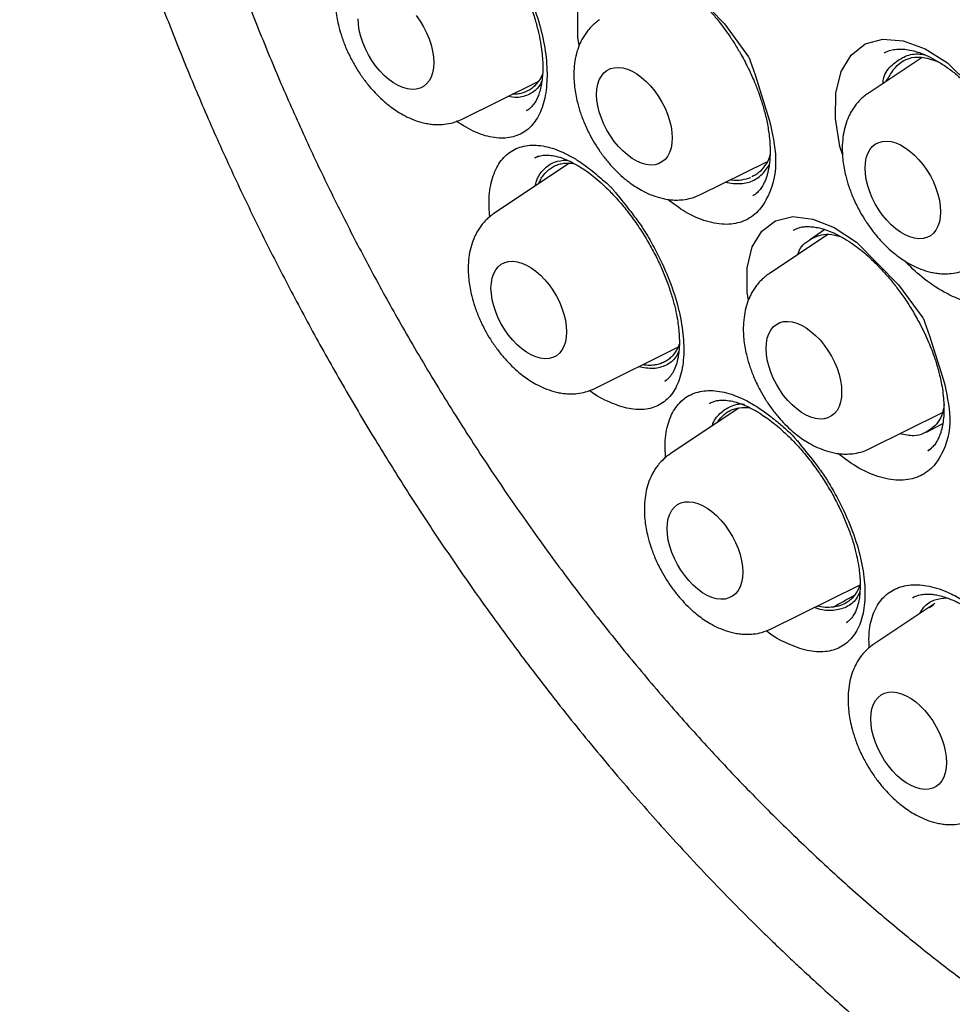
# Model space of a CAD drawing. Header units: millimetres. Extents: x 8 to 1378, y 12 to 1046.
# Tile 31 of 68: x 1075 to 1085, y 435 to 446. Entities that reach past the tile are written whole.
import ezdxf

# ---------------------------------------------------------------- set-up
doc = ezdxf.new("R2010")
doc.units = ezdxf.units.MM

msp = doc.modelspace()

# ---------------------------------------------------------------- linework, layer by layer
at = {"color": 7, "linetype": 'Continuous', "lineweight": 30}
for p, q in [((1084.521, 445.786), (1084.524, 445.789)), ((1084.955, 445.737), (1084.336, 445.325)), ((1079.679, 445.03), (1080.551, 445.462)), ((1080.42, 445.128), (1080.452, 445.15)), ((1080.557, 444.604), (1080.512, 444.585)), ((1080.514, 444.583), (1080.517, 444.585)), ((1082.415, 444.165), (1083.175, 444.541)), ((1080.913, 444.526), (1080.045, 443.948)), ((1083.482, 443.755), (1083.486, 443.758)), ((1083.839, 443.764), (1083.664, 443.642)), ((1083.875, 443.707), (1083.201, 443.258)), ((1081.203, 441.943), (1082.156, 442.414)), ((1082.004, 442.025), (1082.026, 442.041)), ((1082.523, 441.773), (1082.518, 441.771)), ((1082.853, 441.716), (1082.066, 441.191)), ((1084.358, 441.253), (1085.191, 441.665)), ((1085.005, 441.443), (1085.193, 441.542)), ((1085.023, 441.227), (1085.062, 441.257)), ((1083.223, 439.186), (1084.244, 439.691)), ((1085.102, 439.477), (1084.402, 439.01)), ((1084.869, 439.552), (1084.849, 439.541)), ((1085.042, 439.431), (1085.085, 439.462)), ((1084.088, 439.258), (1084.099, 439.267))]:
    msp.add_line(p, q, dxfattribs=at)
at = {"color": 7, "linetype": 'Continuous', "lineweight": 30, "flags": 128}
for points in [[(1081.024, 445.876), (1081.008, 445.968), (1081.006, 446.26), (1081.059, 446.507), (1081.163, 446.697), (1081.316, 446.823), (1081.507, 446.88), (1081.728, 446.86), (1081.97, 446.768), (1082.219, 446.607), (1082.691, 446.124), (1082.964, 445.743), (1082.972, 445.73), (1082.974, 445.727), (1082.975, 445.726), (1082.975, 445.726), (1082.975, 445.725), (1082.985, 445.698), (1083.041, 445.536), (1083.203, 445.021), (1083.203, 445.021)], [(1079.153, 446.218), (1079.197, 446.155), (1079.236, 446.089), (1079.271, 446.021), (1079.3, 445.951), (1079.323, 445.881), (1079.34, 445.811), (1079.35, 445.744), (1079.354, 445.679), (1079.35, 445.618), (1079.34, 445.562), (1079.323, 445.512), (1079.3, 445.469), (1079.271, 445.433), (1079.236, 445.404), (1079.197, 445.384), (1079.153, 445.373), (1079.105, 445.37), (1079.054, 445.376), (1079.001, 445.391), (1078.947, 445.414), (1078.893, 445.445), (1078.839, 445.485), (1078.786, 445.531), (1078.736, 445.583), (1078.688, 445.641), (1078.644, 445.703), (1078.604, 445.769), (1078.57, 445.837), (1078.54, 445.907), (1078.517, 445.978), (1078.5, 446.047), (1078.49, 446.115), (1078.487, 446.179)], [(1084.046, 444.615), (1084.013, 444.716), (1083.961, 445.039), (1083.965, 445.329), (1084.026, 445.576), (1084.141, 445.765), (1084.304, 445.892), (1084.507, 445.948), (1084.739, 445.929), (1084.991, 445.837), (1085.249, 445.677), (1085.734, 445.197), (1086.013, 444.817), (1086.021, 444.804), (1086.023, 444.801), (1086.024, 444.8), (1086.024, 444.8), (1086.024, 444.799), (1086.034, 444.772), (1086.089, 444.611), (1086.248, 444.098), (1086.248, 444.098)], [(1081.223, 445.314), (1081.226, 445.375), (1081.237, 445.431), (1081.253, 445.481), (1081.277, 445.524), (1081.306, 445.56), (1081.34, 445.589), (1081.38, 445.609), (1081.424, 445.62), (1081.472, 445.623), (1081.522, 445.617), (1081.575, 445.602), (1081.629, 445.579), (1081.684, 445.548), (1081.738, 445.508), (1081.79, 445.462), (1081.841, 445.41), (1081.889, 445.352), (1081.933, 445.29), (1081.972, 445.224), (1082.007, 445.156), (1082.036, 445.086), (1082.059, 445.015), (1082.076, 444.946), (1082.086, 444.878), (1082.09, 444.814), (1082.086, 444.753), (1082.076, 444.697), (1082.059, 444.647), (1082.036, 444.603), (1082.007, 444.567), (1081.972, 444.539), (1081.933, 444.519), (1081.889, 444.507), (1081.841, 444.504), (1081.79, 444.51), (1081.738, 444.525), (1081.684, 444.549), (1081.629, 444.58), (1081.575, 444.619), (1081.522, 444.665), (1081.472, 444.717), (1081.424, 444.775), (1081.38, 444.838), (1081.34, 444.904), (1081.306, 444.972), (1081.277, 445.042), (1081.253, 445.112), (1081.237, 445.182), (1081.226, 445.249), (1081.223, 445.314)], [(1084.302, 444.469), (1084.305, 444.529), (1084.315, 444.585), (1084.332, 444.635), (1084.355, 444.679), (1084.385, 444.715), (1084.419, 444.743), (1084.459, 444.764), (1084.503, 444.775), (1084.551, 444.778), (1084.601, 444.772), (1084.654, 444.757), (1084.708, 444.734), (1084.762, 444.702), (1084.816, 444.663), (1084.869, 444.617), (1084.92, 444.565), (1084.967, 444.507), (1085.011, 444.445), (1085.051, 444.379), (1085.086, 444.31), (1085.115, 444.24), (1085.138, 444.17), (1085.155, 444.101), (1085.165, 444.033), (1085.169, 443.968), (1085.165, 443.907), (1085.155, 443.852), (1085.138, 443.802), (1085.115, 443.758), (1085.086, 443.722), (1085.051, 443.693), (1085.011, 443.673), (1084.967, 443.662), (1084.92, 443.659), (1084.869, 443.665), (1084.816, 443.68), (1084.762, 443.703), (1084.708, 443.735), (1084.654, 443.774), (1084.601, 443.82), (1084.551, 443.872), (1084.503, 443.93), (1084.459, 443.992), (1084.419, 444.058), (1084.385, 444.127), (1084.355, 444.197), (1084.332, 444.267), (1084.315, 444.336), (1084.305, 444.404), (1084.302, 444.469)], [(1082.965, 442.954), (1082.949, 443.042), (1082.95, 443.326), (1083.007, 443.565), (1083.117, 443.746), (1083.276, 443.864), (1083.474, 443.912), (1083.701, 443.885), (1083.949, 443.786), (1084.205, 443.62), (1084.686, 443.132), (1084.964, 442.751), (1084.972, 442.738), (1084.975, 442.735), (1084.975, 442.734), (1084.975, 442.733), (1084.975, 442.733), (1084.985, 442.706), (1085.041, 442.546), (1085.203, 442.039), (1085.203, 442.039)], [(1080.011, 443.092), (1080.015, 443.153), (1080.025, 443.209), (1080.042, 443.259), (1080.065, 443.302), (1080.094, 443.338), (1080.129, 443.367), (1080.168, 443.387), (1080.212, 443.398), (1080.26, 443.401), (1080.311, 443.395), (1080.364, 443.38), (1080.418, 443.357), (1080.472, 443.326), (1080.526, 443.287), (1080.579, 443.24), (1080.629, 443.188), (1080.677, 443.13), (1080.721, 443.068), (1080.761, 443.002), (1080.795, 442.934), (1080.825, 442.864), (1080.848, 442.793), (1080.865, 442.724), (1080.875, 442.656), (1080.878, 442.592), (1080.875, 442.531), (1080.865, 442.475), (1080.848, 442.425), (1080.825, 442.381), (1080.795, 442.345), (1080.761, 442.317), (1080.721, 442.297), (1080.677, 442.285), (1080.629, 442.282), (1080.579, 442.288), (1080.526, 442.303), (1080.472, 442.327), (1080.418, 442.358), (1080.364, 442.397), (1080.311, 442.443), (1080.26, 442.495), (1080.212, 442.553), (1080.168, 442.616), (1080.129, 442.682), (1080.094, 442.75), (1080.065, 442.82), (1080.042, 442.89), (1080.025, 442.96), (1080.015, 443.027), (1080.011, 443.092)], [(1083.167, 442.402), (1083.17, 442.463), (1083.18, 442.519), (1083.197, 442.569), (1083.22, 442.612), (1083.249, 442.648), (1083.284, 442.677), (1083.324, 442.697), (1083.368, 442.708), (1083.416, 442.711), (1083.466, 442.705), (1083.519, 442.69), (1083.573, 442.667), (1083.627, 442.636), (1083.681, 442.596), (1083.734, 442.55), (1083.785, 442.498), (1083.832, 442.44), (1083.876, 442.378), (1083.916, 442.312), (1083.951, 442.244), (1083.98, 442.174), (1084.003, 442.103), (1084.02, 442.034), (1084.03, 441.966), (1084.033, 441.902), (1084.03, 441.841), (1084.02, 441.785), (1084.003, 441.735), (1083.98, 441.691), (1083.951, 441.655), (1083.916, 441.627), (1083.876, 441.607), (1083.832, 441.595), (1083.785, 441.592), (1083.734, 441.598), (1083.681, 441.613), (1083.627, 441.637), (1083.573, 441.668), (1083.519, 441.707), (1083.466, 441.753), (1083.416, 441.805), (1083.368, 441.863), (1083.324, 441.926), (1083.284, 441.992), (1083.249, 442.06), (1083.22, 442.13), (1083.197, 442.2), (1083.18, 442.27), (1083.17, 442.337), (1083.167, 442.402)], [(1082.031, 440.335), (1082.035, 440.396), (1082.045, 440.452), (1082.062, 440.502), (1082.085, 440.545), (1082.114, 440.582), (1082.149, 440.61), (1082.189, 440.63), (1082.233, 440.642), (1082.28, 440.644), (1082.331, 440.638), (1082.384, 440.624), (1082.438, 440.6), (1082.492, 440.569), (1082.546, 440.53), (1082.599, 440.484), (1082.649, 440.431), (1082.697, 440.374), (1082.741, 440.311), (1082.781, 440.245), (1082.816, 440.177), (1082.845, 440.107), (1082.868, 440.037), (1082.885, 439.967), (1082.895, 439.9), (1082.898, 439.835), (1082.895, 439.774), (1082.885, 439.718), (1082.868, 439.668), (1082.845, 439.625), (1082.816, 439.588), (1082.781, 439.56), (1082.741, 439.54), (1082.697, 439.528), (1082.649, 439.526), (1082.599, 439.532), (1082.546, 439.547), (1082.492, 439.57), (1082.438, 439.601), (1082.384, 439.64), (1082.331, 439.686), (1082.28, 439.739), (1082.233, 439.797), (1082.189, 439.859), (1082.149, 439.925), (1082.114, 439.993), (1082.085, 440.063), (1082.062, 440.133), (1082.045, 440.203), (1082.035, 440.271), (1082.031, 440.335)], [(1084.368, 438.154), (1084.371, 438.215), (1084.381, 438.271), (1084.398, 438.321), (1084.421, 438.364), (1084.451, 438.401), (1084.485, 438.429), (1084.525, 438.449), (1084.569, 438.461), (1084.617, 438.463), (1084.667, 438.457), (1084.72, 438.443), (1084.774, 438.419), (1084.829, 438.388), (1084.883, 438.349), (1084.935, 438.303), (1084.986, 438.25), (1085.034, 438.193), (1085.078, 438.13), (1085.117, 438.064), (1085.152, 437.996), (1085.181, 437.926), (1085.204, 437.856), (1085.221, 437.786), (1085.231, 437.719), (1085.235, 437.654), (1085.231, 437.593), (1085.221, 437.537), (1085.204, 437.487), (1085.181, 437.444), (1085.152, 437.407), (1085.117, 437.379), (1085.078, 437.359), (1085.034, 437.347), (1084.986, 437.345), (1084.935, 437.351), (1084.883, 437.366), (1084.829, 437.389), (1084.774, 437.42), (1084.72, 437.459), (1084.667, 437.505), (1084.617, 437.558), (1084.569, 437.616), (1084.525, 437.678), (1084.485, 437.744), (1084.451, 437.812), (1084.421, 437.882), (1084.398, 437.952), (1084.381, 438.022), (1084.371, 438.09), (1084.368, 438.154)]]:
    msp.add_lwpolyline(points, dxfattribs=at)
at = {"color": 7, "linetype": 'Continuous', "lineweight": 30}
for points, knots in [([(1081.009, 463.605), (1080.993, 463.603), (1080.954, 463.598), (1080.894, 463.59), (1080.822, 463.58), (1080.736, 463.567), (1080.634, 463.552), (1080.52, 463.533), (1080.399, 463.512), (1080.273, 463.487), (1080.146, 463.459), (1080.015, 463.428), (1079.883, 463.393), (1079.696, 463.341), (1079.455, 463.263), (1079.161, 463.153), (1078.905, 463.041), (1078.694, 462.939), (1078.536, 462.856), (1078.394, 462.776), (1078.269, 462.702), (1078.16, 462.634), (1078.068, 462.573), (1077.99, 462.52), (1077.924, 462.474), (1077.866, 462.433), (1077.813, 462.394), (1077.758, 462.353), (1077.695, 462.304), (1077.619, 462.244), (1077.532, 462.173), (1077.434, 462.09), (1077.326, 461.994), (1077.211, 461.887), (1077.064, 461.744), (1076.897, 461.569), (1076.717, 461.364), (1076.556, 461.166), (1076.411, 460.975), (1076.282, 460.793), (1076.166, 460.618), (1076.057, 460.446), (1075.931, 460.233), (1075.785, 459.967), (1075.659, 459.714), (1075.569, 459.517), (1075.513, 459.388), (1075.458, 459.259), (1075.409, 459.138), (1075.37, 459.038), (1075.341, 458.96), (1075.319, 458.901), (1075.302, 458.853), (1075.288, 458.814), (1075.273, 458.772), (1075.254, 458.717), (1075.229, 458.643), (1075.199, 458.552), (1075.165, 458.446), (1075.129, 458.33), (1075.093, 458.206), (1075.046, 458.041), (1074.991, 457.829), (1074.928, 457.563), (1074.867, 457.275), (1074.813, 456.988), (1074.767, 456.705), (1074.729, 456.436), (1074.696, 456.167), (1074.668, 455.885), (1074.644, 455.595), (1074.626, 455.301), (1074.614, 455.03), (1074.607, 454.783), (1074.605, 454.575), (1074.605, 454.396), (1074.606, 454.236), (1074.609, 454.068), (1074.614, 453.888), (1074.622, 453.661), (1074.637, 453.382), (1074.66, 453.044), (1074.692, 452.677), (1074.734, 452.289), (1074.785, 451.89), (1074.853, 451.421), (1074.944, 450.887), (1075.061, 450.291), (1075.192, 449.706), (1075.334, 449.133), (1075.488, 448.57), (1075.655, 448.012), (1075.833, 447.456), (1076.026, 446.9), (1076.241, 446.316), (1076.481, 445.707), (1076.748, 445.073), (1077.03, 444.444), (1077.327, 443.821), (1077.638, 443.205), (1077.964, 442.593), (1078.306, 441.984), (1078.655, 441.395), (1079.008, 440.827), (1079.364, 440.28), (1079.735, 439.737), (1080.117, 439.202), (1080.463, 438.739), (1080.768, 438.346), (1081.03, 438.018), (1081.295, 437.696), (1081.563, 437.381), (1081.83, 437.075), (1082.114, 436.759), (1082.409, 436.441), (1082.713, 436.125), (1082.953, 435.883), (1083.133, 435.706), (1083.261, 435.582), (1083.397, 435.452), (1083.55, 435.308), (1083.727, 435.144), (1083.93, 434.96), (1084.161, 434.757), (1084.415, 434.539), (1084.694, 434.307), (1084.997, 434.063), (1085.3, 433.83), (1085.598, 433.608), (1085.889, 433.399), (1086.197, 433.188), (1086.52, 432.975), (1086.86, 432.761), (1087.093, 432.625), (1087.211, 432.555)], [0, 0, 0, 0, 0.001265, 0.003002, 0.005226, 0.007945, 0.011507, 0.015654, 0.020045, 0.024565, 0.029215, 0.033992, 0.038894, 0.043918, 0.054829, 0.066235, 0.078147, 0.085293, 0.091836, 0.09776, 0.103066, 0.107755, 0.111761, 0.115172, 0.117988, 0.120585, 0.122815, 0.125163, 0.128022, 0.131474, 0.135521, 0.140079, 0.145219, 0.150943, 0.15686, 0.166957, 0.176436, 0.185288, 0.193515, 0.201122, 0.208111, 0.214741, 0.2216, 0.232876, 0.244736, 0.249176, 0.253688, 0.258266, 0.262466, 0.266029, 0.268383, 0.270346, 0.271917, 0.273098, 0.274186, 0.276058, 0.278478, 0.281445, 0.284934, 0.288669, 0.292572, 0.296646, 0.304186, 0.312251, 0.320846, 0.329979, 0.337543, 0.345401, 0.353006, 0.3602, 0.368895, 0.376863, 0.384113, 0.390652, 0.396485, 0.400577, 0.404633, 0.40898, 0.413618, 0.418546, 0.426418, 0.43494, 0.444114, 0.453918, 0.4638, 0.473562, 0.488238, 0.502577, 0.516513, 0.530053, 0.543359, 0.556415, 0.569473, 0.582551, 0.595668, 0.610642, 0.625641, 0.640594, 0.655485, 0.670336, 0.685178, 0.700167, 0.715378, 0.729218, 0.743274, 0.757514, 0.771791, 0.785953, 0.79518, 0.804379, 0.813553, 0.822709, 0.831815, 0.840578, 0.851143, 0.86106, 0.870312, 0.874436, 0.878405, 0.882604, 0.887443, 0.892916, 0.899414, 0.906622, 0.914539, 0.923166, 0.932507, 0.942566, 0.950978, 0.959843, 0.969168, 0.978961, 0.989233, 1, 1, 1, 1]), ([(1081.275, 462.21), (1081.284, 462.211), (1081.305, 462.214), (1081.351, 462.219), (1081.412, 462.224), (1081.507, 462.23), (1081.635, 462.236), (1081.802, 462.24), (1081.993, 462.24), (1082.211, 462.234), (1082.453, 462.219), (1082.683, 462.198), (1082.895, 462.172), (1083.085, 462.145), (1083.284, 462.112), (1083.493, 462.072), (1083.712, 462.024), (1083.932, 461.971), (1084.144, 461.915), (1084.338, 461.859), (1084.514, 461.805), (1084.672, 461.753), (1084.811, 461.706), (1084.932, 461.663), (1085.032, 461.626), (1085.112, 461.596), (1085.175, 461.571), (1085.227, 461.551), (1085.274, 461.532), (1085.324, 461.513), (1085.379, 461.49), (1085.443, 461.464), (1085.533, 461.426), (1085.655, 461.374), (1085.812, 461.304), (1085.993, 461.221), (1086.198, 461.123), (1086.426, 461.008), (1086.678, 460.876), (1086.946, 460.728), (1087.275, 460.538), (1087.652, 460.306), (1088.095, 460.015), (1088.548, 459.697), (1089.01, 459.351), (1089.457, 458.994), (1089.889, 458.63), (1090.304, 458.262), (1090.701, 457.891), (1091.082, 457.518), (1091.46, 457.131), (1091.821, 456.744), (1092.172, 456.353), (1092.511, 455.959), (1092.856, 455.541), (1093.206, 455.099), (1093.559, 454.633), (1093.908, 454.151), (1094.252, 453.655), (1094.588, 453.146), (1094.923, 452.614), (1095.255, 452.06), (1095.577, 451.495), (1095.887, 450.919), (1096.186, 450.334), (1096.476, 449.732), (1096.752, 449.12), (1097.008, 448.513), (1097.243, 447.919), (1097.454, 447.344), (1097.645, 446.787), (1097.815, 446.249), (1097.966, 445.731), (1098.1, 445.233), (1098.222, 444.739), (1098.331, 444.249), (1098.426, 443.766), (1098.506, 443.31), (1098.571, 442.88), (1098.624, 442.477), (1098.665, 442.105), (1098.695, 441.766), (1098.717, 441.455), (1098.733, 441.167), (1098.744, 440.895), (1098.751, 440.539), (1098.75, 440.1), (1098.73, 439.587), (1098.702, 439.214), (1098.678, 438.969), (1098.665, 438.844), (1098.651, 438.724), (1098.637, 438.615), (1098.625, 438.527), (1098.616, 438.462), (1098.608, 438.413), (1098.601, 438.363), (1098.591, 438.299), (1098.578, 438.218), (1098.562, 438.121), (1098.542, 438.009), (1098.518, 437.882), (1098.49, 437.743), (1098.458, 437.599), (1098.424, 437.452), (1098.388, 437.303), (1098.333, 437.096), (1098.256, 436.829), (1098.15, 436.504), (1098.047, 436.226), (1097.952, 435.993), (1097.87, 435.805), (1097.783, 435.619), (1097.693, 435.441), (1097.606, 435.278), (1097.525, 435.134), (1097.45, 435.008), (1097.383, 434.901), (1097.323, 434.81), (1097.273, 434.735), (1097.232, 434.676), (1097.209, 434.643), (1097.198, 434.628)], [0, 0, 0, 0, 0.001573, 0.0036, 0.006096, 0.009065, 0.014397, 0.020403, 0.027569, 0.035505, 0.044211, 0.053688, 0.060039, 0.066695, 0.073655, 0.08092, 0.088391, 0.096243, 0.103456, 0.110031, 0.115967, 0.121264, 0.125923, 0.129943, 0.133324, 0.135945, 0.137989, 0.139571, 0.141131, 0.142716, 0.144517, 0.146629, 0.14905, 0.153483, 0.158682, 0.164648, 0.171381, 0.178881, 0.187147, 0.196154, 0.205295, 0.219425, 0.233267, 0.248926, 0.2642, 0.279089, 0.293594, 0.307714, 0.321207, 0.334328, 0.347316, 0.360867, 0.37284, 0.385251, 0.398098, 0.411382, 0.425102, 0.439259, 0.453007, 0.467143, 0.481667, 0.496579, 0.511878, 0.526723, 0.541916, 0.557456, 0.573286, 0.588802, 0.603844, 0.618411, 0.632503, 0.64612, 0.659262, 0.67193, 0.684122, 0.697214, 0.709711, 0.721612, 0.732917, 0.743627, 0.753742, 0.762734, 0.771197, 0.77913, 0.786572, 0.793861, 0.809085, 0.823989, 0.838574, 0.842371, 0.846146, 0.849898, 0.85339, 0.856254, 0.858063, 0.859482, 0.860804, 0.862778, 0.865443, 0.868448, 0.872017, 0.87615, 0.880754, 0.885499, 0.890358, 0.895329, 0.900414, 0.911434, 0.922952, 0.934966, 0.942013, 0.949221, 0.956589, 0.963941, 0.970697, 0.976809, 0.982279, 0.987107, 0.991292, 0.994835, 0.997737, 1, 1, 1, 1]), ([(1081.544, 462.008), (1081.532, 462.006), (1081.504, 462.004), (1081.461, 461.999), (1081.404, 461.992), (1081.335, 461.983), (1081.252, 461.972), (1081.157, 461.958), (1081.051, 461.941), (1080.934, 461.92), (1080.754, 461.884), (1080.516, 461.829), (1080.212, 461.741), (1079.899, 461.631), (1079.58, 461.496), (1079.33, 461.372), (1079.146, 461.27), (1079.026, 461.199), (1078.918, 461.132), (1078.823, 461.07), (1078.746, 461.017), (1078.684, 460.973), (1078.635, 460.938), (1078.594, 460.908), (1078.559, 460.882), (1078.52, 460.852), (1078.469, 460.813), (1078.402, 460.758), (1078.319, 460.69), (1078.223, 460.608), (1078.078, 460.477), (1077.895, 460.297), (1077.695, 460.08), (1077.515, 459.865), (1077.355, 459.656), (1077.203, 459.44), (1077.059, 459.219), (1076.924, 458.992), (1076.808, 458.781), (1076.712, 458.593), (1076.636, 458.433), (1076.57, 458.288), (1076.513, 458.156), (1076.465, 458.039), (1076.427, 457.942), (1076.396, 457.863), (1076.372, 457.797), (1076.35, 457.738), (1076.329, 457.678), (1076.302, 457.601), (1076.267, 457.498), (1076.224, 457.365), (1076.181, 457.221), (1076.137, 457.07), (1076.095, 456.914), (1076.053, 456.745), (1076.011, 456.567), (1075.973, 456.388), (1075.937, 456.209), (1075.895, 455.975), (1075.85, 455.688), (1075.806, 455.348), (1075.773, 455.017), (1075.749, 454.694), (1075.733, 454.383), (1075.723, 454.082), (1075.72, 453.788), (1075.723, 453.458), (1075.735, 453.079), (1075.76, 452.642), (1075.798, 452.178), (1075.852, 451.688), (1075.923, 451.17), (1076.009, 450.654), (1076.107, 450.14), (1076.217, 449.634), (1076.344, 449.107), (1076.49, 448.563), (1076.656, 448), (1076.843, 447.419), (1077.051, 446.822), (1077.282, 446.211), (1077.533, 445.594), (1077.802, 444.979), (1078.085, 444.372), (1078.383, 443.773), (1078.693, 443.185), (1079.032, 442.576), (1079.404, 441.949), (1079.808, 441.308), (1080.224, 440.685), (1080.652, 440.081), (1081.09, 439.497), (1081.537, 438.934), (1081.992, 438.393), (1082.453, 437.874), (1082.919, 437.378), (1083.39, 436.905), (1083.863, 436.457), (1084.338, 436.032), (1084.813, 435.633), (1085.281, 435.263), (1085.74, 434.923), (1086.188, 434.613), (1086.622, 434.331), (1087.044, 434.076), (1087.451, 433.846), (1087.845, 433.64), (1088.223, 433.457), (1088.586, 433.295), (1088.934, 433.153), (1089.283, 433.022), (1089.636, 432.903), (1089.996, 432.796), (1090.273, 432.724), (1090.469, 432.679), (1090.581, 432.655), (1090.682, 432.634), (1090.76, 432.619), (1090.814, 432.609), (1090.854, 432.601), (1090.896, 432.594), (1090.948, 432.585), (1091.014, 432.574), (1091.093, 432.562), (1091.186, 432.548), (1091.292, 432.534), (1091.412, 432.519), (1091.543, 432.505), (1091.758, 432.487), (1092.048, 432.471), (1092.392, 432.469), (1092.71, 432.482), (1093.004, 432.508), (1093.286, 432.544), (1093.55, 432.591), (1093.796, 432.645), (1094.024, 432.705), (1094.21, 432.762), (1094.359, 432.813), (1094.473, 432.854), (1094.577, 432.894), (1094.663, 432.929), (1094.732, 432.959), (1094.786, 432.982), (1094.834, 433.004), (1094.881, 433.026), (1094.941, 433.054), (1095.018, 433.092), (1095.116, 433.142), (1095.226, 433.202), (1095.349, 433.272), (1095.482, 433.353), (1095.628, 433.448), (1095.784, 433.557), (1095.936, 433.672), (1096.08, 433.789), (1096.21, 433.9), (1096.332, 434.012), (1096.446, 434.121), (1096.565, 434.243), (1096.688, 434.375), (1096.812, 434.516), (1096.919, 434.646), (1097.011, 434.763), (1097.088, 434.866), (1097.135, 434.932), (1097.157, 434.962)], [0, 0, 0, 0, 0.000751, 0.0018, 0.003151, 0.004982, 0.007179, 0.009743, 0.012675, 0.015974, 0.019575, 0.028103, 0.036584, 0.046618, 0.056585, 0.066485, 0.070784, 0.074878, 0.078563, 0.081839, 0.084707, 0.086674, 0.088388, 0.089851, 0.09106, 0.092181, 0.094084, 0.096552, 0.099585, 0.103183, 0.107347, 0.116097, 0.124752, 0.13202, 0.139219, 0.146348, 0.153408, 0.160399, 0.167267, 0.172242, 0.176763, 0.18083, 0.184443, 0.187602, 0.190308, 0.192262, 0.193921, 0.195459, 0.196929, 0.198661, 0.201459, 0.204857, 0.208856, 0.212322, 0.21614, 0.220309, 0.224646, 0.228904, 0.23308, 0.237176, 0.245081, 0.252665, 0.259931, 0.266877, 0.273504, 0.279811, 0.285802, 0.29179, 0.300134, 0.30889, 0.318057, 0.327636, 0.337627, 0.348029, 0.357272, 0.366818, 0.376667, 0.386817, 0.39727, 0.408026, 0.419084, 0.430444, 0.442008, 0.453508, 0.464929, 0.476271, 0.487534, 0.498717, 0.511665, 0.524506, 0.537239, 0.549865, 0.562385, 0.574798, 0.587104, 0.599303, 0.611396, 0.623383, 0.635263, 0.647037, 0.658701, 0.670102, 0.681166, 0.691892, 0.70228, 0.712329, 0.722041, 0.731415, 0.74045, 0.749147, 0.757505, 0.765533, 0.774377, 0.783171, 0.791916, 0.794791, 0.797661, 0.800267, 0.8023, 0.803495, 0.804339, 0.805284, 0.806642, 0.808268, 0.810249, 0.812584, 0.815273, 0.818317, 0.821715, 0.825264, 0.834855, 0.844202, 0.85234, 0.860282, 0.868028, 0.875556, 0.882431, 0.889025, 0.895339, 0.898929, 0.902421, 0.905659, 0.908477, 0.910431, 0.912117, 0.913534, 0.914922, 0.916605, 0.919258, 0.922419, 0.92609, 0.930145, 0.934682, 0.939698, 0.945196, 0.951175, 0.956203, 0.96117, 0.965873, 0.97031, 0.974482, 0.980201, 0.985333, 0.989878, 0.993838, 0.997212, 1, 1, 1, 1]), ([(1079.009, 447.733), (1079.026, 447.741), (1079.057, 447.754), (1079.106, 447.761), (1079.148, 447.762), (1079.185, 447.759), (1079.225, 447.752), (1079.27, 447.741), (1079.323, 447.724), (1079.377, 447.701), (1079.426, 447.676), (1079.465, 447.655), (1079.498, 447.635), (1079.532, 447.613), (1079.581, 447.58), (1079.65, 447.527), (1079.741, 447.449), (1079.842, 447.35), (1079.947, 447.233), (1080.051, 447.102), (1080.15, 446.96), (1080.244, 446.807), (1080.33, 446.647), (1080.407, 446.48), (1080.472, 446.314), (1080.523, 446.155), (1080.56, 446.011), (1080.584, 445.886), (1080.598, 445.778), (1080.605, 445.686), (1080.606, 445.602), (1080.602, 445.52), (1080.592, 445.438), (1080.576, 445.363), (1080.556, 445.301), (1080.532, 445.248), (1080.498, 445.193), (1080.454, 445.148), (1080.432, 445.134), (1080.42, 445.128)], [0, 0, 0, 0, 0.035522, 0.065051, 0.088443, 0.105578, 0.122656, 0.141445, 0.162391, 0.184454, 0.202514, 0.215887, 0.225429, 0.236423, 0.249812, 0.274409, 0.304333, 0.338621, 0.373968, 0.410032, 0.446466, 0.483405, 0.520971, 0.558926, 0.597516, 0.634198, 0.667515, 0.697697, 0.724673, 0.748414, 0.769913, 0.794059, 0.821465, 0.849801, 0.875241, 0.900113, 0.92962, 0.963114, 1, 1, 1, 1]), ([(1078.521, 447.036), (1078.504, 447.024), (1078.472, 447.001), (1078.427, 446.959), (1078.386, 446.913), (1078.353, 446.868), (1078.324, 446.821), (1078.291, 446.756), (1078.259, 446.669), (1078.235, 446.56), (1078.222, 446.426), (1078.229, 446.268), (1078.258, 446.108), (1078.3, 445.965), (1078.35, 445.835), (1078.411, 445.709), (1078.48, 445.59), (1078.551, 445.486), (1078.626, 445.392), (1078.704, 445.307), (1078.78, 445.236), (1078.854, 445.176), (1078.926, 445.124), (1079.007, 445.075), (1079.102, 445.029), (1079.19, 444.998), (1079.267, 444.98), (1079.33, 444.971), (1079.399, 444.966), (1079.482, 444.97), (1079.578, 444.987), (1079.644, 445.015), (1079.679, 445.03)], [0, 0, 0, 0, 0.01992, 0.038162, 0.06259, 0.084371, 0.10582, 0.127249, 0.16535, 0.204182, 0.243877, 0.302518, 0.358692, 0.397055, 0.438985, 0.484554, 0.521184, 0.559912, 0.59681, 0.629268, 0.665622, 0.694051, 0.720298, 0.751183, 0.786877, 0.826927, 0.848538, 0.871224, 0.895629, 0.924925, 0.959697, 1, 1, 1, 1]), ([(1080.067, 447.125), (1080.1, 447.081), (1080.164, 446.995), (1080.258, 446.843), (1080.371, 446.631), (1080.495, 446.355), (1080.595, 446.036), (1080.651, 445.729), (1080.659, 445.45), (1080.622, 445.207), (1080.537, 445.016), (1080.411, 444.881), (1080.247, 444.811), (1080.053, 444.807), (1079.839, 444.867), (1079.687, 444.959), (1079.612, 445.005)], [0, 0, 0, 0, 0.038391, 0.075505, 0.122313, 0.202365, 0.281967, 0.361322, 0.441614, 0.521652, 0.601052, 0.680993, 0.7608, 0.840792, 0.920846, 1, 1, 1, 1]), ([(1081.554, 446.727), (1081.571, 446.736), (1081.603, 446.751), (1081.655, 446.761), (1081.706, 446.765), (1081.758, 446.761), (1081.807, 446.753), (1081.862, 446.74), (1081.925, 446.719), (1082.003, 446.685), (1082.093, 446.637), (1082.184, 446.578), (1082.272, 446.511), (1082.348, 446.447), (1082.414, 446.384), (1082.468, 446.329), (1082.509, 446.285), (1082.543, 446.248), (1082.577, 446.209), (1082.619, 446.158), (1082.671, 446.09), (1082.733, 446.006), (1082.801, 445.904), (1082.878, 445.775), (1082.955, 445.632), (1083.022, 445.486), (1083.071, 445.363), (1083.112, 445.245), (1083.15, 445.116), (1083.185, 444.966), (1083.207, 444.811), (1083.215, 444.662), (1083.208, 444.529), (1083.191, 444.436), (1083.174, 444.373), (1083.157, 444.326), (1083.135, 444.279), (1083.105, 444.231), (1083.066, 444.184), (1083.032, 444.161), (1083.014, 444.149)], [0, 0, 0, 0, 0.035394, 0.065781, 0.091262, 0.112175, 0.131401, 0.149693, 0.175254, 0.200997, 0.230866, 0.264909, 0.28989, 0.315308, 0.336978, 0.35456, 0.368006, 0.377397, 0.387807, 0.402041, 0.420089, 0.44208, 0.467962, 0.496446, 0.535328, 0.56884, 0.596776, 0.619276, 0.649894, 0.686485, 0.72606, 0.766217, 0.806298, 0.843153, 0.860376, 0.878766, 0.901992, 0.929902, 0.962568, 1, 1, 1, 1]), ([(1081.257, 446.17), (1081.24, 446.158), (1081.208, 446.135), (1081.163, 446.093), (1081.122, 446.048), (1081.089, 446.003), (1081.06, 445.955), (1081.027, 445.891), (1080.995, 445.804), (1080.971, 445.695), (1080.958, 445.56), (1080.965, 445.402), (1080.994, 445.242), (1081.036, 445.1), (1081.086, 444.969), (1081.147, 444.843), (1081.216, 444.725), (1081.287, 444.62), (1081.362, 444.526), (1081.44, 444.441), (1081.516, 444.37), (1081.59, 444.31), (1081.662, 444.259), (1081.743, 444.21), (1081.838, 444.164), (1081.927, 444.133), (1082.004, 444.115), (1082.066, 444.105), (1082.135, 444.101), (1082.218, 444.105), (1082.314, 444.122), (1082.38, 444.15), (1082.415, 444.165)], [0, 0, 0, 0, 0.0199201, 0.0381615, 0.0625899, 0.0843709, 0.1058201, 0.1272486, 0.1653496, 0.2041817, 0.243877, 0.3025179, 0.3586921, 0.3970551, 0.4389855, 0.484554, 0.5211836, 0.5599123, 0.59681, 0.6292682, 0.6656222, 0.6940514, 0.7202985, 0.7511829, 0.7868775, 0.826927, 0.8485377, 0.8712244, 0.8956287, 0.924925, 0.9596971, 1, 1, 1, 1]), ([(1084.52, 445.788), (1084.53, 445.794), (1084.55, 445.806), (1084.611, 445.826), (1084.684, 445.835), (1084.757, 445.832), (1084.838, 445.819), (1084.927, 445.794), (1085.025, 445.754), (1085.13, 445.698), (1085.24, 445.627), (1085.347, 445.545), (1085.447, 445.456), (1085.538, 445.366), (1085.619, 445.276), (1085.694, 445.185), (1085.767, 445.088), (1085.849, 444.969), (1085.932, 444.831), (1086.011, 444.681), (1086.071, 444.549), (1086.118, 444.429), (1086.157, 444.313), (1086.194, 444.183), (1086.221, 444.057), (1086.237, 443.942), (1086.245, 443.847), (1086.247, 443.749), (1086.242, 443.655), (1086.231, 443.582), (1086.22, 443.534), (1086.211, 443.501), (1086.2, 443.464), (1086.183, 443.421), (1086.16, 443.374), (1086.129, 443.326), (1086.088, 443.279), (1086.053, 443.254), (1086.034, 443.241)], [0, 0, 0, 0, 0.0323534, 0.0616751, 0.0900908, 0.1190982, 0.1489717, 0.1798833, 0.2120092, 0.2454201, 0.2799946, 0.3135058, 0.3446922, 0.37347, 0.399744, 0.4238049, 0.4491362, 0.4765524, 0.5142077, 0.5491412, 0.5819557, 0.605581, 0.631919, 0.6625481, 0.69748, 0.7229284, 0.7484693, 0.7719248, 0.8032894, 0.8300235, 0.8416579, 0.8526511, 0.866957, 0.8854781, 0.9081519, 0.9347564, 0.96535, 1, 1, 1, 1]), ([(1084.506, 445.438), (1084.509, 445.461), (1084.521, 445.556), (1084.611, 445.656), (1084.741, 445.75), (1084.872, 445.787), (1084.961, 445.772), (1084.987, 445.767)], [0, 0, 0, 0, 0.088092, 0.356076, 0.623487, 0.891362, 1, 1, 1, 1]), ([(1084.545, 445.464), (1084.588, 445.538), (1084.679, 445.694), (1084.899, 445.768), (1085.069, 445.713), (1085.133, 445.692)], [0, 0, 0, 0, 0.359625, 0.759537, 1, 1, 1, 1]), ([(1080.595, 445.469), (1080.586, 445.45), (1080.553, 445.38), (1080.457, 445.311), (1080.332, 445.269), (1080.239, 445.284), (1080.203, 445.29)], [0, 0, 0, 0, 0.120212, 0.454983, 0.790826, 1, 1, 1, 1]), ([(1080.603, 445.549), (1080.602, 445.548), (1080.586, 445.505), (1080.552, 445.453), (1080.5, 445.398), (1080.441, 445.354), (1080.373, 445.326), (1080.303, 445.314), (1080.269, 445.315), (1080.255, 445.315)], [0, 0, 0, 0, 0.0086329, 0.2656371, 0.3965931, 0.5229487, 0.7799529, 0.910909, 1, 1, 1, 1]), ([(1084.336, 445.325), (1084.319, 445.313), (1084.287, 445.29), (1084.242, 445.248), (1084.201, 445.202), (1084.168, 445.157), (1084.139, 445.11), (1084.106, 445.045), (1084.074, 444.958), (1084.05, 444.849), (1084.037, 444.715), (1084.044, 444.557), (1084.073, 444.397), (1084.115, 444.254), (1084.165, 444.124), (1084.226, 443.998), (1084.295, 443.88), (1084.366, 443.775), (1084.441, 443.681), (1084.519, 443.596), (1084.595, 443.525), (1084.669, 443.465), (1084.741, 443.413), (1084.822, 443.364), (1084.917, 443.318), (1085.005, 443.287), (1085.082, 443.269), (1085.145, 443.26), (1085.214, 443.255), (1085.296, 443.259), (1085.393, 443.277), (1085.459, 443.304), (1085.494, 443.319)], [0, 0, 0, 0, 0.0199201, 0.0381615, 0.0625899, 0.0843709, 0.1058201, 0.1272486, 0.1653496, 0.2041817, 0.243877, 0.3025179, 0.3586921, 0.3970551, 0.4389855, 0.484554, 0.5211836, 0.5599123, 0.59681, 0.6292682, 0.6656222, 0.6940514, 0.7202985, 0.7511829, 0.7868775, 0.826927, 0.8485377, 0.8712244, 0.8956287, 0.924925, 0.9596971, 1, 1, 1, 1]), ([(1083.203, 445.021), (1083.237, 444.869), (1083.313, 444.526), (1083.222, 444.187), (1083.082, 443.962), (1082.917, 443.852), (1082.717, 443.81), (1082.487, 443.849), (1082.256, 443.945), (1082.106, 444.059), (1082.038, 444.11)], [0, 0, 0, 0, 0.1546101, 0.3477947, 0.4596196, 0.5719781, 0.6845311, 0.7971273, 0.9092208, 1, 1, 1, 1]), ([(1079.997, 443.912), (1079.992, 443.983), (1079.981, 444.148), (1080.022, 444.361), (1080.106, 444.546), (1080.237, 444.671), (1080.404, 444.735), (1080.601, 444.733), (1080.783, 444.678), (1080.935, 444.601), (1081.039, 444.536), (1081.132, 444.468), (1081.212, 444.404), (1081.287, 444.34), (1081.341, 444.292), (1081.374, 444.262), (1081.387, 444.249), (1081.393, 444.243), (1081.396, 444.24), (1081.4, 444.237), (1081.406, 444.229), (1081.421, 444.212), (1081.443, 444.184), (1081.516, 444.094), (1081.58, 444.013), (1081.634, 443.943)], [0, 0, 0, 0, 0.074608, 0.171114, 0.267035, 0.363518, 0.460319, 0.556225, 0.652159, 0.700211, 0.748989, 0.781292, 0.816256, 0.848272, 0.874119, 0.884622, 0.889076, 0.891003, 0.892504, 0.89283, 0.895199, 0.901613, 0.91175, 0.925612, 1, 1, 1, 1]), ([(1080.512, 444.585), (1080.524, 444.592), (1080.548, 444.604), (1080.607, 444.617), (1080.68, 444.618), (1080.758, 444.605), (1080.841, 444.58), (1080.936, 444.538), (1081.023, 444.489), (1081.106, 444.435), (1081.187, 444.374), (1081.276, 444.299), (1081.374, 444.206), (1081.479, 444.093), (1081.59, 443.959), (1081.7, 443.806), (1081.804, 443.643), (1081.894, 443.477), (1081.971, 443.317), (1082.033, 443.163), (1082.082, 443.018), (1082.119, 442.884), (1082.144, 442.768), (1082.159, 442.673), (1082.166, 442.604), (1082.17, 442.55), (1082.172, 442.498), (1082.172, 442.437), (1082.167, 442.367), (1082.156, 442.289), (1082.136, 442.21), (1082.111, 442.148), (1082.084, 442.103), (1082.061, 442.072), (1082.034, 442.045), (1082.014, 442.032), (1082.003, 442.025)], [0, 0, 0, 0, 0.035471, 0.070048, 0.103224, 0.133924, 0.17108, 0.204141, 0.235663, 0.259641, 0.284976, 0.313205, 0.3444, 0.378686, 0.416158, 0.456387, 0.496895, 0.535731, 0.572663, 0.607956, 0.641607, 0.673267, 0.702514, 0.726523, 0.744972, 0.756526, 0.770973, 0.789403, 0.81184, 0.837285, 0.870622, 0.905479, 0.923665, 0.945018, 0.970503, 1, 1, 1, 1]), ([(1080.519, 444.264), (1080.523, 444.283), (1080.541, 444.364), (1080.614, 444.46), (1080.729, 444.549), (1080.831, 444.557), (1080.879, 444.561)], [0, 0, 0, 0, 0.093778, 0.403851, 0.714456, 1, 1, 1, 1]), ([(1083.21, 444.616), (1083.208, 444.61), (1083.195, 444.561), (1083.152, 444.491), (1083.085, 444.412), (1083.029, 444.382), (1083.004, 444.368)], [0, 0, 0, 0, 0.050903, 0.387038, 0.723173, 1, 1, 1, 1]), ([(1080.559, 444.29), (1080.566, 444.307), (1080.581, 444.342), (1080.623, 444.405), (1080.676, 444.458), (1080.739, 444.494), (1080.79, 444.514), (1080.845, 444.525), (1080.903, 444.528), (1080.943, 444.524), (1080.962, 444.522)], [0, 0, 0, 0, 0.097073, 0.209649, 0.438626, 0.555301, 0.667877, 0.781234, 0.897057, 1, 1, 1, 1]), ([(1082.707, 444.309), (1082.711, 444.308), (1082.747, 444.297), (1082.811, 444.29), (1082.896, 444.29), (1082.974, 444.307), (1083.045, 444.338), (1083.108, 444.384), (1083.162, 444.44), (1083.189, 444.486), (1083.202, 444.508)], [0, 0, 0, 0, 0.021308, 0.164168, 0.304996, 0.445598, 0.587785, 0.730715, 0.871825, 1, 1, 1, 1]), ([(1082.988, 444.358), (1082.954, 444.348), (1082.887, 444.327), (1082.807, 444.322), (1082.761, 444.333), (1082.757, 444.334)], [0, 0, 0, 0, 0.4763127, 0.9526254, 1, 1, 1, 1]), ([(1086.248, 444.098), (1086.28, 443.946), (1086.352, 443.604), (1086.248, 443.266), (1086.095, 443.042), (1085.92, 442.932), (1085.709, 442.89), (1085.467, 442.927), (1085.211, 443.036), (1084.966, 443.197), (1084.818, 443.343), (1084.752, 443.408)], [0, 0, 0, 0, 0.139137, 0.312988, 0.413621, 0.514735, 0.616024, 0.717352, 0.818227, 0.91931, 1, 1, 1, 1]), ([(1080.045, 443.948), (1080.029, 443.936), (1079.997, 443.913), (1079.951, 443.871), (1079.911, 443.826), (1079.877, 443.781), (1079.848, 443.733), (1079.816, 443.669), (1079.783, 443.582), (1079.759, 443.473), (1079.746, 443.338), (1079.753, 443.18), (1079.783, 443.02), (1079.824, 442.878), (1079.874, 442.747), (1079.935, 442.621), (1080.004, 442.503), (1080.076, 442.398), (1080.151, 442.304), (1080.229, 442.219), (1080.304, 442.148), (1080.378, 442.088), (1080.45, 442.037), (1080.531, 441.988), (1080.626, 441.942), (1080.715, 441.911), (1080.792, 441.893), (1080.854, 441.883), (1080.924, 441.879), (1081.006, 441.883), (1081.103, 441.9), (1081.168, 441.928), (1081.203, 441.943)], [0, 0, 0, 0, 0.01992, 0.038162, 0.06259, 0.084371, 0.10582, 0.127249, 0.16535, 0.204182, 0.243877, 0.302518, 0.358692, 0.397055, 0.438985, 0.484554, 0.521184, 0.559912, 0.59681, 0.629268, 0.665622, 0.694051, 0.720298, 0.751183, 0.786877, 0.826927, 0.848538, 0.871224, 0.895629, 0.924925, 0.959697, 1, 1, 1, 1]), ([(1081.634, 443.943), (1081.667, 443.899), (1081.733, 443.813), (1081.827, 443.66), (1081.942, 443.449), (1082.066, 443.176), (1082.166, 442.862), (1082.221, 442.563), (1082.227, 442.292), (1082.187, 442.059), (1082.098, 441.878), (1081.967, 441.754), (1081.797, 441.695), (1081.598, 441.699), (1081.377, 441.777), (1081.221, 441.854), (1081.142, 441.918), (1081.141, 441.919)], [0, 0, 0, 0, 0.038318, 0.07536, 0.122079, 0.20198, 0.281428, 0.360634, 0.44077, 0.520656, 0.599902, 0.679691, 0.759345, 0.839184, 0.919084, 0.998854, 1, 1, 1, 1]), ([(1083.48, 443.757), (1083.49, 443.763), (1083.509, 443.773), (1083.55, 443.789), (1083.605, 443.798), (1083.656, 443.799), (1083.713, 443.795), (1083.779, 443.783), (1083.862, 443.759), (1083.96, 443.718), (1084.064, 443.663), (1084.164, 443.597), (1084.252, 443.531), (1084.328, 443.467), (1084.391, 443.408), (1084.45, 443.35), (1084.512, 443.284), (1084.587, 443.199), (1084.671, 443.094), (1084.76, 442.971), (1084.848, 442.833), (1084.922, 442.701), (1084.983, 442.58), (1085.028, 442.479), (1085.065, 442.389), (1085.092, 442.314), (1085.111, 442.257), (1085.127, 442.207), (1085.142, 442.154), (1085.159, 442.087), (1085.177, 442.004), (1085.194, 441.907), (1085.204, 441.808), (1085.208, 441.703), (1085.204, 441.605), (1085.193, 441.528), (1085.181, 441.475), (1085.168, 441.432), (1085.152, 441.389), (1085.131, 441.344), (1085.104, 441.302), (1085.069, 441.26), (1085.038, 441.238), (1085.022, 441.227)], [0, 0, 0, 0, 0.03013, 0.05625, 0.078966, 0.100707, 0.12181, 0.148379, 0.17798, 0.210855, 0.247211, 0.277887, 0.305348, 0.329032, 0.348932, 0.364975, 0.384601, 0.40895, 0.437925, 0.469853, 0.503613, 0.53911, 0.563934, 0.588419, 0.609316, 0.626478, 0.639919, 0.649819, 0.66158, 0.677742, 0.698283, 0.723013, 0.750994, 0.777001, 0.81084, 0.838436, 0.853407, 0.868901, 0.891353, 0.91283, 0.938071, 0.967098, 1, 1, 1, 1]), ([(1083.533, 443.479), (1083.534, 443.483), (1083.556, 443.571), (1083.675, 443.661), (1083.843, 443.73), (1083.976, 443.695), (1084.022, 443.683)], [0, 0, 0, 0, 0.018374, 0.405135, 0.791895, 1, 1, 1, 1]), ([(1083.201, 443.258), (1083.184, 443.246), (1083.152, 443.223), (1083.107, 443.181), (1083.066, 443.136), (1083.033, 443.091), (1083.003, 443.043), (1082.971, 442.979), (1082.939, 442.892), (1082.915, 442.783), (1082.902, 442.648), (1082.908, 442.49), (1082.938, 442.33), (1082.98, 442.188), (1083.03, 442.057), (1083.091, 441.931), (1083.16, 441.813), (1083.231, 441.708), (1083.306, 441.614), (1083.384, 441.529), (1083.46, 441.458), (1083.533, 441.398), (1083.606, 441.347), (1083.686, 441.298), (1083.782, 441.252), (1083.87, 441.221), (1083.947, 441.203), (1084.01, 441.193), (1084.079, 441.189), (1084.161, 441.193), (1084.258, 441.21), (1084.323, 441.238), (1084.358, 441.253)], [0, 0, 0, 0, 0.01992, 0.038162, 0.06259, 0.084371, 0.10582, 0.127249, 0.16535, 0.204182, 0.243877, 0.302518, 0.358692, 0.397055, 0.438985, 0.484554, 0.521184, 0.559912, 0.59681, 0.629268, 0.665622, 0.694051, 0.720298, 0.751183, 0.786877, 0.826927, 0.848538, 0.871224, 0.895629, 0.924925, 0.959697, 1, 1, 1, 1]), ([(1082.171, 442.45), (1082.166, 442.436), (1082.144, 442.383), (1082.102, 442.324), (1082.047, 442.274), (1082.001, 442.245), (1081.951, 442.224), (1081.896, 442.211), (1081.83, 442.204), (1081.78, 442.21), (1081.751, 442.214)], [0, 0, 0, 0, 0.076469, 0.296911, 0.409237, 0.517616, 0.626749, 0.738254, 0.85058, 1, 1, 1, 1]), ([(1082.166, 442.371), (1082.156, 442.348), (1082.121, 442.274), (1082.023, 442.202), (1081.878, 442.159), (1081.761, 442.18), (1081.703, 442.19)], [0, 0, 0, 0, 0.130002, 0.419185, 0.709299, 1, 1, 1, 1]), ([(1085.203, 442.039), (1085.236, 441.89), (1085.311, 441.553), (1085.214, 441.226), (1085.067, 441.012), (1084.896, 440.911), (1084.689, 440.877), (1084.453, 440.924), (1084.214, 441.027), (1084.059, 441.144), (1083.989, 441.197)], [0, 0, 0, 0, 0.154401, 0.347325, 0.459, 0.571205, 0.683607, 0.796051, 0.907993, 1, 1, 1, 1]), ([(1082.014, 441.152), (1082.01, 441.219), (1082.002, 441.376), (1082.047, 441.578), (1082.138, 441.755), (1082.276, 441.87), (1082.45, 441.925), (1082.655, 441.915), (1082.83, 441.858), (1082.96, 441.793), (1083.039, 441.748), (1083.112, 441.7), (1083.18, 441.651), (1083.243, 441.602), (1083.305, 441.552), (1083.367, 441.498), (1083.416, 441.455), (1083.449, 441.425), (1083.463, 441.412), (1083.469, 441.406), (1083.472, 441.403), (1083.475, 441.4), (1083.482, 441.391), (1083.497, 441.374), (1083.52, 441.346), (1083.593, 441.256), (1083.659, 441.174), (1083.714, 441.105)], [0, 0, 0, 0, 0.071455, 0.168288, 0.264531, 0.361341, 0.458468, 0.554698, 0.650955, 0.683051, 0.715393, 0.748136, 0.772202, 0.797751, 0.824837, 0.847761, 0.873695, 0.884233, 0.888702, 0.890636, 0.892142, 0.892469, 0.894845, 0.90128, 0.911452, 0.925362, 1, 1, 1, 1]), ([(1082.519, 441.771), (1082.531, 441.778), (1082.556, 441.791), (1082.599, 441.803), (1082.653, 441.809), (1082.721, 441.807), (1082.803, 441.791), (1082.894, 441.762), (1082.993, 441.717), (1083.085, 441.665), (1083.17, 441.608), (1083.254, 441.545), (1083.345, 441.468), (1083.446, 441.374), (1083.554, 441.259), (1083.667, 441.124), (1083.779, 440.971), (1083.884, 440.808), (1083.975, 440.644), (1084.051, 440.485), (1084.114, 440.333), (1084.162, 440.191), (1084.198, 440.06), (1084.222, 439.947), (1084.235, 439.855), (1084.242, 439.785), (1084.246, 439.726), (1084.246, 439.667), (1084.243, 439.598), (1084.234, 439.521), (1084.214, 439.439), (1084.186, 439.368), (1084.149, 439.311), (1084.116, 439.277), (1084.097, 439.264), (1084.087, 439.257)], [0, 0, 0, 0, 0.031572, 0.059815, 0.084829, 0.118181, 0.148983, 0.186208, 0.219332, 0.250914, 0.274936, 0.300313, 0.328584, 0.359817, 0.394136, 0.431635, 0.47188, 0.512392, 0.55122, 0.588132, 0.623397, 0.65701, 0.688626, 0.717824, 0.741787, 0.760199, 0.774623, 0.792275, 0.814061, 0.840466, 0.87299, 0.911544, 0.940388, 0.97006, 1, 1, 1, 1]), ([(1082.55, 441.514), (1082.55, 441.516), (1082.565, 441.577), (1082.633, 441.66), (1082.755, 441.743), (1082.857, 441.772), (1082.918, 441.761), (1082.92, 441.761)], [0, 0, 0, 0, 0.0088661, 0.335418, 0.662535, 0.9917775, 1, 1, 1, 1]), ([(1082.61, 441.554), (1082.611, 441.556), (1082.63, 441.593), (1082.671, 441.635), (1082.73, 441.678), (1082.797, 441.71), (1082.872, 441.725), (1082.941, 441.726), (1082.971, 441.722), (1082.979, 441.721)], [0, 0, 0, 0, 0.014121, 0.278014, 0.41391, 0.549807, 0.8137, 0.949597, 1, 1, 1, 1]), ([(1085.21, 441.76), (1085.204, 441.724), (1085.185, 441.598), (1085.067, 441.467), (1084.896, 441.382), (1084.756, 441.41), (1084.7, 441.421)], [0, 0, 0, 0, 0.126761, 0.454187, 0.781613, 1, 1, 1, 1]), ([(1082.066, 441.191), (1082.049, 441.179), (1082.017, 441.157), (1081.972, 441.114), (1081.931, 441.069), (1081.898, 441.024), (1081.868, 440.976), (1081.836, 440.912), (1081.804, 440.825), (1081.779, 440.716), (1081.767, 440.582), (1081.773, 440.424), (1081.803, 440.264), (1081.844, 440.121), (1081.894, 439.99), (1081.955, 439.864), (1082.024, 439.746), (1082.096, 439.642), (1082.171, 439.548), (1082.249, 439.463), (1082.325, 439.391), (1082.398, 439.331), (1082.47, 439.28), (1082.551, 439.231), (1082.646, 439.185), (1082.735, 439.154), (1082.812, 439.136), (1082.875, 439.126), (1082.944, 439.122), (1083.026, 439.126), (1083.123, 439.143), (1083.188, 439.171), (1083.223, 439.186)], [0, 0, 0, 0, 0.01992, 0.038162, 0.06259, 0.084371, 0.10582, 0.127249, 0.16535, 0.204182, 0.243877, 0.302518, 0.358692, 0.397055, 0.438985, 0.484554, 0.521184, 0.559912, 0.59681, 0.629268, 0.665622, 0.694051, 0.720298, 0.751183, 0.786877, 0.826927, 0.848538, 0.871224, 0.895629, 0.924925, 0.959697, 1, 1, 1, 1]), ([(1083.714, 441.105), (1083.748, 441.061), (1083.814, 440.974), (1083.91, 440.822), (1084.025, 440.612), (1084.15, 440.342), (1084.249, 440.032), (1084.301, 439.74), (1084.303, 439.476), (1084.258, 439.252), (1084.162, 439.08), (1084.024, 438.965), (1083.847, 438.915), (1083.641, 438.927), (1083.413, 439.013), (1083.25, 439.095), (1083.169, 439.162), (1083.166, 439.164)], [0, 0, 0, 0, 0.038271, 0.075267, 0.121929, 0.201733, 0.281082, 0.360192, 0.440228, 0.520017, 0.599164, 0.678855, 0.758411, 0.838327, 0.918062, 0.997525, 1, 1, 1, 1]), ([(1084.245, 439.695), (1084.242, 439.685), (1084.225, 439.635), (1084.189, 439.576), (1084.138, 439.521), (1084.087, 439.482), (1084.02, 439.449), (1083.963, 439.44), (1083.934, 439.435)], [0, 0, 0, 0, 0.062426, 0.326155, 0.461967, 0.597779, 0.79727, 1, 1, 1, 1]), ([(1084.349, 438.97), (1084.347, 439.031), (1084.342, 439.181), (1084.393, 439.373), (1084.492, 439.543), (1084.638, 439.651), (1084.821, 439.701), (1085.034, 439.685), (1085.216, 439.624), (1085.35, 439.557), (1085.432, 439.51), (1085.507, 439.461), (1085.577, 439.411), (1085.642, 439.362), (1085.705, 439.31), (1085.769, 439.256), (1085.818, 439.213), (1085.852, 439.182), (1085.866, 439.169), (1085.873, 439.163), (1085.876, 439.16), (1085.879, 439.157), (1085.886, 439.149), (1085.901, 439.131), (1085.924, 439.104), (1085.999, 439.013), (1086.066, 438.931), (1086.122, 438.862)], [0, 0, 0, 0, 0.067037, 0.164331, 0.261032, 0.358303, 0.455892, 0.55258, 0.649295, 0.681544, 0.714039, 0.746938, 0.771118, 0.796788, 0.824004, 0.847036, 0.873094, 0.883683, 0.888173, 0.890116, 0.891629, 0.891957, 0.894345, 0.900811, 0.911031, 0.925007, 1, 1, 1, 1]), ([(1084.243, 439.614), (1084.23, 439.585), (1084.193, 439.505), (1084.09, 439.427), (1083.94, 439.391), (1083.813, 439.394), (1083.735, 439.427), (1083.721, 439.432)], [0, 0, 0, 0, 0.150225, 0.413471, 0.677568, 0.942649, 1, 1, 1, 1]), ([(1084.849, 439.541), (1084.86, 439.548), (1084.883, 439.562), (1084.944, 439.581), (1085.011, 439.586), (1085.067, 439.584), (1085.123, 439.576), (1085.185, 439.561), (1085.251, 439.539), (1085.313, 439.514), (1085.369, 439.488), (1085.428, 439.456), (1085.5, 439.414), (1085.587, 439.355), (1085.689, 439.276), (1085.801, 439.178), (1085.918, 439.061), (1086.032, 438.931), (1086.141, 438.791), (1086.242, 438.645), (1086.334, 438.494), (1086.416, 438.339), (1086.485, 438.185), (1086.541, 438.04), (1086.581, 437.911), (1086.607, 437.803), (1086.623, 437.719), (1086.633, 437.654), (1086.639, 437.596), (1086.643, 437.53), (1086.644, 437.456), (1086.639, 437.398), (1086.635, 437.362), (1086.633, 437.35), (1086.632, 437.347)], [0, 0, 0, 0, 0.042939, 0.082011, 0.116607, 0.146002, 0.17041, 0.198237, 0.227969, 0.252864, 0.271906, 0.292882, 0.318818, 0.349956, 0.386388, 0.427871, 0.471226, 0.51492, 0.558538, 0.601965, 0.645388, 0.688804, 0.732047, 0.774222, 0.811322, 0.843118, 0.869787, 0.887411, 0.904471, 0.927143, 0.955546, 0.984, 0.996416, 1, 1, 1, 1]), ([(1083.934, 439.435), (1084.013, 439.479), (1084.096, 439.525), (1084.178, 439.57), (1084.181, 439.572)], [0, 0, 0, 0, 0.966491, 1, 1, 1, 1]), ([(1084.929, 439.362), (1084.944, 439.387), (1084.986, 439.46), (1085.092, 439.526), (1085.195, 439.536), (1085.243, 439.541)], [0, 0, 0, 0, 0.222593, 0.635438, 1, 1, 1, 1]), ([(1083.934, 439.435), (1083.904, 439.432), (1083.847, 439.428), (1083.783, 439.441), (1083.751, 439.447)], [0, 0, 0, 0, 0.510216, 1, 1, 1, 1]), ([(1084.402, 439.01), (1084.385, 438.998), (1084.353, 438.976), (1084.308, 438.933), (1084.267, 438.888), (1084.234, 438.843), (1084.205, 438.795), (1084.172, 438.731), (1084.14, 438.644), (1084.116, 438.535), (1084.103, 438.401), (1084.11, 438.243), (1084.139, 438.083), (1084.181, 437.94), (1084.231, 437.809), (1084.292, 437.683), (1084.361, 437.565), (1084.432, 437.461), (1084.507, 437.367), (1084.585, 437.282), (1084.661, 437.21), (1084.735, 437.15), (1084.807, 437.099), (1084.888, 437.05), (1084.983, 437.004), (1085.071, 436.973), (1085.148, 436.955), (1085.211, 436.945), (1085.28, 436.941), (1085.363, 436.945), (1085.459, 436.962), (1085.525, 436.99), (1085.56, 437.005)], [0, 0, 0, 0, 0.0199201, 0.0381615, 0.0625899, 0.0843709, 0.1058201, 0.1272486, 0.1653496, 0.2041817, 0.243877, 0.3025179, 0.3586921, 0.3970551, 0.4389855, 0.484554, 0.5211836, 0.5599123, 0.59681, 0.6292682, 0.6656222, 0.6940514, 0.7202985, 0.7511829, 0.7868775, 0.826927, 0.8485377, 0.8712244, 0.8956287, 0.924925, 0.9596971, 1, 1, 1, 1])]:
    msp.add_open_spline(points, degree=3, knots=knots, dxfattribs=at)

doc.saveas('drawing.dxf')
